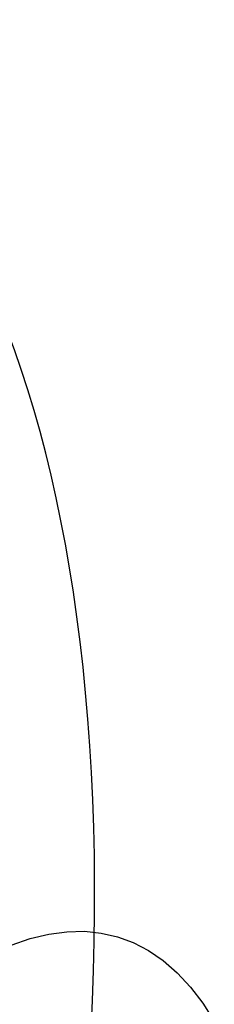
# Model space of a CAD drawing. Header units: millimetres. Extents: x -24 to 80, y -43 to 164.
# Tile 108 of 223: x -17.768 to -17.441, y 118.116 to 119.775. Entities that reach past the tile are written whole.
import ezdxf

# ---------------------------------------------------------------- set-up
doc = ezdxf.new("R2010")
doc.units = ezdxf.units.MM
doc.layers.add('MAIN-2', color=7, linetype='Continuous')

msp = doc.modelspace()

# ---------------------------------------------------------------- linework, layer by layer
at = {"layer": 'MAIN-2'}
for p, q in [((-17.7825, 118.216), (-17.7505, 118.2272)), ((-17.7505, 118.2272), (-17.7193, 118.2347)), ((-17.7193, 118.2347), (-17.6888, 118.2387)), ((-17.6888, 118.2387), (-17.6593, 118.2393)), ((-17.6593, 118.2393), (-17.6309, 118.2364)), ((-17.6309, 118.2364), (-17.6035, 118.2301)), ((-17.6035, 118.2301), (-17.577, 118.2203)), ((-17.577, 118.2203), (-17.5514, 118.2069)), ((-17.5514, 118.2069), (-17.5267, 118.1899)), ((-17.5267, 118.1899), (-17.503, 118.1694)), ((-17.503, 118.1694), (-17.4807, 118.1455)), ((-17.4807, 118.1455), (-17.4599, 118.1183)), ((-17.4599, 118.1183), (-17.4407, 118.088))]:
    msp.add_line(p, q, dxfattribs=at)
msp.add_ellipse((-19.0421, 117.0844), major_axis=(0.7766, 2.6902), ratio=0.433013, start_param=-2.55359, end_param=0.000007, dxfattribs=at)

doc.saveas('drawing.dxf')
